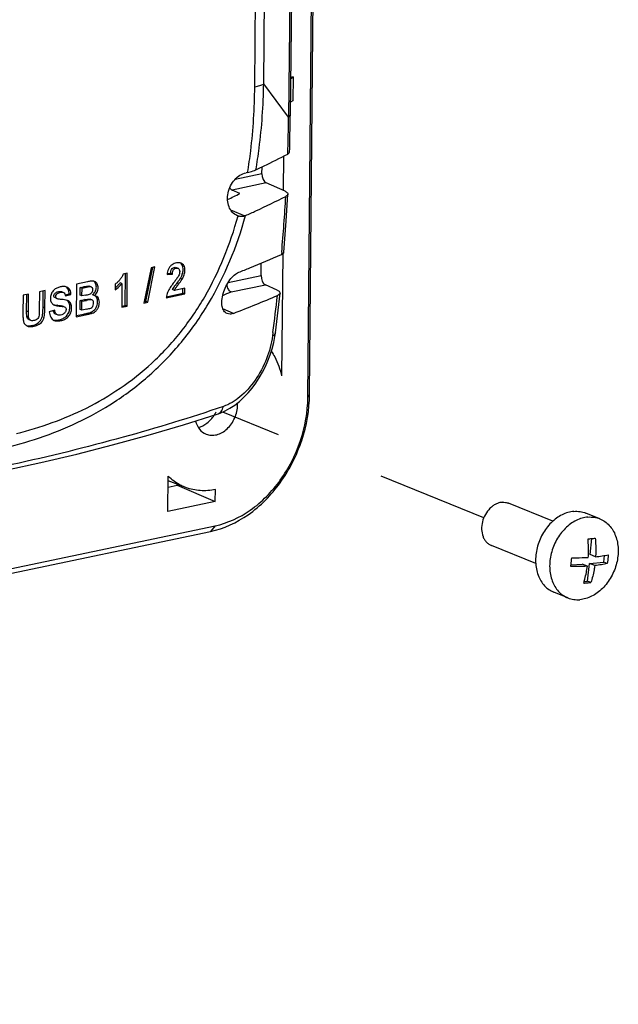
# Model space of a CAD drawing. Header units: millimetres. Extents: x -3986 to -2796, y 1863 to 2704.
# Tile 9 of 27: x -3334 to -3299, y 2190 to 2248. Entities that reach past the tile are written whole.
import ezdxf

# ---------------------------------------------------------------- set-up
doc = ezdxf.new("R2010")
doc.units = ezdxf.units.MM
doc.header["$LTSCALE"] = 65.395
doc.linetypes.add('DASHED', pattern=[0.2, 0.1, -0.1])
doc.layers.get('0').update_dxf_attribs({"linetype": 'CONTINUOUS'})
doc.layers.add('CASE-RN07W-SHAPE', color=7, linetype='CONTINUOUS')
doc.layers.add('ISO7045-M3X8-4_8-SHAPE', color=7, linetype='CONTINUOUS')

msp = doc.modelspace()

# ---------------------------------------------------------------- linework, layer by layer
at = {"color": 7, "linetype": 'DASHED'}
msp.add_line((-3306.876816, 2218.270711), (-3322.302933, 2224.520581), dxfattribs=at)
at = {"layer": 'CASE-RN07W-SHAPE', "color": 7, "linetype": 'Continuous'}
for p, q in [((-3317.168343, 2225.572256), (-3316.347329, 2316.743066)), ((-3317.271311, 2225.385794), (-3316.450297, 2316.556604)), ((-3318.001266, 2287.078503), (-3318.407681, 2241.947465)), ((-3317.90217, 2287.197827), (-3318.308585, 2242.066789)), ((-3320.406187, 2243.728584), (-3320.050313, 2283.247111)), ((-3319.87658, 2243.908098), (-3319.520706, 2283.426625)), ((-3318.407681, 2241.947465), (-3319.87658, 2243.908098)), ((-3318.289271, 2244.211606), (-3318.14022, 2244.31622)), ((-3318.14022, 2244.31622), (-3318.288609, 2244.285052)), ((-3318.14022, 2244.31622), (-3318.152827, 2242.916285)), ((-3318.152827, 2242.916285), (-3318.301793, 2242.821045)), ((-3318.704262, 2239.635778), (-3318.722488, 2237.611948)), ((-3320.828626, 2238.680387), (-3320.919906, 2238.661214)), ((-3319.980958, 2238.601036), (-3319.977312, 2239.005903)), ((-3319.727675, 2238.063051), (-3321.752086, 2237.637837)), ((-3319.980958, 2238.601036), (-3321.570129, 2238.267242)), ((-3318.619424, 2237.565695), (-3319.727675, 2238.063051)), ((-3321.286461, 2237.428876), (-3321.752086, 2237.637837)), ((-3321.842916, 2236.470748), (-3320.999022, 2236.105118)), ((-3321.395209, 2236.10378), (-3321.457682, 2236.127939)), ((-3318.813984, 2233.974041), (-3318.826053, 2233.831878)), ((-3318.813535, 2233.973774), (-3318.826053, 2233.831878)), ((-3318.756192, 2233.869144), (-3318.821195, 2226.650867)), ((-3326.53804, 2233.041102), (-3326.958806, 2230.955275)), ((-3326.836355, 2231.046952), (-3326.425191, 2233.064805)), ((-3326.729142, 2231.003515), (-3326.303938, 2233.090274)), ((-3326.303938, 2233.090274), (-3326.53804, 2233.041102)), ((-3325.049222, 2233.059511), (-3324.942009, 2233.016074)), ((-3320.035176, 2232.580322), (-3320.028542, 2233.316986)), ((-3327.938441, 2232.721924), (-3328.191405, 2232.66879)), ((-3328.063153, 2230.822211), (-3328.046249, 2232.699279)), ((-3327.95594, 2230.778774), (-3327.938441, 2232.721924)), ((-3325.587045, 2232.643989), (-3325.276721, 2232.672279)), ((-3325.580715, 2232.697777), (-3325.383934, 2232.715716)), ((-3325.276721, 2232.672279), (-3325.383934, 2232.715716)), ((-3324.699176, 2232.369328), (-3324.806389, 2232.412765)), ((-3321.987315, 2232.170289), (-3320.035176, 2232.580322)), ((-3332.801404, 2231.692586), (-3333.129813, 2231.623606)), ((-3332.91777, 2230.719566), (-3332.909212, 2231.669942)), ((-3332.810558, 2230.676129), (-3332.801404, 2231.692586)), ((-3330.938572, 2232.083861), (-3330.955999, 2230.148632)), ((-3330.288411, 2232.220423), (-3330.938572, 2232.083861)), ((-3330.724306, 2231.426675), (-3330.720276, 2231.87418)), ((-3330.720276, 2231.87418), (-3330.531663, 2231.913797)), ((-3330.613063, 2231.830743), (-3330.720276, 2231.87418)), ((-3330.617093, 2231.383238), (-3330.613063, 2231.830743)), ((-3330.613063, 2231.830743), (-3330.42445, 2231.87036)), ((-3330.42445, 2231.87036), (-3330.531663, 2231.913797)), ((-3330.143809, 2231.922719), (-3330.251022, 2231.966156)), ((-3330.065283, 2231.911401), (-3330.172496, 2231.954838)), ((-3328.657363, 2232.082098), (-3328.660394, 2231.745479)), ((-3328.255117, 2232.111248), (-3328.36233, 2232.154685)), ((-3328.255117, 2232.111248), (-3328.267706, 2230.713289)), ((-3325.159143, 2231.710109), (-3325.266356, 2231.753547)), ((-3324.540048, 2231.840146), (-3325.159143, 2231.710109)), ((-3324.905545, 2232.079595), (-3325.012758, 2232.123032)), ((-3324.650363, 2231.539044), (-3324.647856, 2231.817502)), ((-3324.543151, 2231.495607), (-3324.540048, 2231.840146)), ((-3321.805757, 2231.617238), (-3319.781893, 2232.042337)), ((-3319.080921, 2231.727758), (-3319.781893, 2232.042337)), ((-3334.098397, 2231.420162), (-3334.107693, 2230.387863)), ((-3333.769988, 2231.489142), (-3334.098397, 2231.420162)), ((-3333.88664, 2230.484439), (-3333.877796, 2231.466497)), ((-3333.779427, 2230.441002), (-3333.769988, 2231.489142)), ((-3333.129813, 2231.623606), (-3333.139454, 2230.553025)), ((-3332.082077, 2231.215399), (-3332.18929, 2231.258836)), ((-3331.82385, 2231.633352), (-3331.716637, 2231.589915)), ((-3331.613638, 2231.443505), (-3331.374736, 2231.506139)), ((-3331.596087, 2231.376561), (-3331.267523, 2231.462702)), ((-3331.267523, 2231.462702), (-3331.374736, 2231.506139)), ((-3330.731867, 2230.587107), (-3330.727207, 2231.104577)), ((-3330.727207, 2231.104577), (-3330.462039, 2231.160273)), ((-3330.619994, 2231.06114), (-3330.727207, 2231.104577)), ((-3330.617093, 2231.383238), (-3330.724306, 2231.426675)), ((-3330.619994, 2231.06114), (-3330.354826, 2231.116836)), ((-3330.401852, 2231.428448), (-3330.617093, 2231.383238)), ((-3330.354826, 2231.116836), (-3330.462039, 2231.160273)), ((-3330.032013, 2231.14099), (-3330.139226, 2231.184427)), ((-3329.892724, 2231.398359), (-3329.999936, 2231.441796)), ((-3325.635998, 2231.266062), (-3324.543151, 2231.495607)), ((-3325.627083, 2231.33389), (-3324.650363, 2231.539044)), ((-3324.543151, 2231.495607), (-3324.650363, 2231.539044)), ((-3319.182977, 2229.20767), (-3318.910954, 2231.552307)), ((-3332.810558, 2230.676129), (-3332.91777, 2230.719566)), ((-3332.230346, 2230.546341), (-3332.550212, 2230.442263)), ((-3331.969097, 2230.781722), (-3332.07631, 2230.825159)), ((-3331.759495, 2230.773773), (-3331.814122, 2230.795905)), ((-3330.624654, 2230.54367), (-3330.731867, 2230.587107)), ((-3330.624654, 2230.54367), (-3330.619994, 2231.06114)), ((-3330.320654, 2230.607523), (-3330.624654, 2230.54367)), ((-3328.267706, 2230.713289), (-3327.95594, 2230.778774)), ((-3328.267111, 2230.779371), (-3328.063153, 2230.822211)), ((-3327.95594, 2230.778774), (-3328.063153, 2230.822211)), ((-3326.958806, 2230.955275), (-3326.729142, 2231.003515)), ((-3326.944912, 2231.02415), (-3326.836355, 2231.046952)), ((-3326.729142, 2231.003515), (-3326.836355, 2231.046952)), ((-3321.664596, 2230.349283), (-3322.289801, 2230.620162)), ((-3333.779427, 2230.441002), (-3333.88664, 2230.484439)), ((-3333.770135, 2230.120147), (-3333.877348, 2230.163585)), ((-3333.634664, 2229.930627), (-3333.741877, 2229.974064)), ((-3332.064892, 2230.259962), (-3332.172105, 2230.303399)), ((-3330.955999, 2230.148632), (-3330.402364, 2230.264919)), ((-3330.955404, 2230.214713), (-3330.509576, 2230.308356)), ((-3330.402364, 2230.264919), (-3330.509576, 2230.308356)), ((-3330.006157, 2230.361315), (-3330.11337, 2230.404752)), ((-3333.448209, 2229.592221), (-3333.555422, 2229.635658)), ((-3319.332895, 2229.227122), (-3319.361209, 2229.013228)), ((-3317.271311, 2225.385794), (-3317.168343, 2225.572256)), ((-3322.638317, 2224.386334), (-3322.638092, 2224.386407)), ((-3325.546426, 2218.637408), (-3325.527561, 2220.732372)), ((-3325.533362, 2220.088172), (-3324.98912, 2220.202487)), ((-3324.475937, 2220.056473), (-3325.530098, 2220.450589)), ((-3324.98912, 2220.202487), (-3324.988708, 2220.248182)), ((-3324.98912, 2220.202487), (-3322.73822, 2219.227253)), ((-3322.73822, 2219.227253), (-3322.731781, 2219.94222)), ((-3322.73822, 2219.227253), (-3325.546426, 2218.637408)), ((-3455.763586, 2189.857878), (-3322.751106, 2217.796237)), ((-3322.751106, 2217.796237), (-3323.02302, 2217.463484)), ((-3456.0355, 2189.525125), (-3323.02302, 2217.463484))]:
    msp.add_line(p, q, dxfattribs=at)
for points in [[(-3318.350491, 2239.879457), (-3318.344081, 2240.106603), (-3318.308585, 2242.066789)], [(-3318.683726, 2233.962983), (-3318.546447, 2235.79481), (-3318.451425, 2237.396868)], [(-3322.638317, 2224.386334), (-3322.452228, 2224.45345), (-3322.162031, 2224.583938), (-3321.874356, 2224.744913), (-3321.592168, 2224.934608), (-3321.317985, 2225.150978), (-3321.054087, 2225.391645), (-3320.803257, 2225.653262), (-3320.566229, 2225.934101), (-3320.344326, 2226.231781), (-3320.138389, 2226.544452), (-3319.949326, 2226.870095), (-3319.778053, 2227.206661), (-3319.625414, 2227.552043), (-3319.492192, 2227.904176), (-3319.379144, 2228.260918), (-3319.286935, 2228.620335), (-3319.21622, 2228.98068), (-3319.182966, 2229.207763)], [(-3335.04292, 2221.10659), (-3333.041884, 2221.542961), (-3330.928048, 2222.039833), (-3328.814792, 2222.575273), (-3326.708453, 2223.149756), (-3324.615577, 2223.7637), (-3322.638092, 2224.386407)]]:
    msp.add_lwpolyline(points, dxfattribs=at)
for centre, radius, start, end in [((-3425.594494, 2243.443492), 107.197253, 358.03090805, 359.20036362), ((-3428.187927, 2243.554914), 109.793241, 354.99369923, 356.71491998), ((-3321.164332, 2236.783072), 0.717455, 251.22821479, 256.91646528), ((-3321.563619, 2237.488363), 1.494034, 292.20375888, 294.36043266), ((-3326.434397, 2233.372141), 1.889659, 329.48939977, 332.07348891), ((-3329.512385, 2233.012906), 1.433048, 306.54592508, 308.59807405), ((-3329.539764, 2233.046982), 1.47676, 308.60351143, 312.21462588), ((-3329.561179, 2233.070784), 1.508778, 312.20961181, 315.74130536), ((-3329.558708, 2233.068885), 1.505683, 315.72743301, 322.61514239), ((-3314.227504, 2223.750632), 13.653522, 142.34334345, 142.52096269), ((-3313.415752, 2223.124263), 14.678842, 142.19010354, 142.34347898), ((-3330.244494, 2231.740727), 0.266814, 308.39241726, 315.67342638), ((-3330.301786, 2231.846054), 0.504518, 306.74782549, 312.70260978), ((-3330.3282, 2231.875413), 0.544007, 312.64998515, 314.70827955), ((-3349.021774, 2297.358936), 71.152529, 292.05588954, 292.48877658), ((-3428.704095, 2243.595191), 110.310928, 352.51592365, 353.65653075), ((-3331.865552, 2229.963642), 0.80462, 78.62878432, 81.59649782), ((-3333.562472, 2230.109067), 0.192491, 242.27703341, 247.94558147), ((-3323.174044, 2224.958884), 1.75004, 359.47246397, 3.44413972), ((-3324.525351, 2225.419026), 2.030289, 329.26549935, 334.20836685)]:
    msp.add_arc(centre, radius, start, end, dxfattribs=at)
for centre, major_axis, ratio, start_param, end_param in [((-3319.719235, 2238.491118), (-0.089215, 0.441076), 0.557903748, 1.208190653, 2.761533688), ((-3321.743646, 2238.065904), (-0.089215, 0.441076), 0.557903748, -4.071020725, -3.52165162), ((-3354.818161, 2245.258759), (45.811847, 5.442234), 0.356911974, -0.815909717, -0.792963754), ((-3319.773453, 2232.470404), (-0.089215, 0.441076), 0.557903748, 1.208190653, 2.761533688), ((-3351.69365, 2241.088274), (48.643485, 5.778619), 0.356911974, -0.94853108, -0.878832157)]:
    msp.add_ellipse(centre, major_axis=major_axis, ratio=ratio, start_param=start_param, end_param=end_param, dxfattribs=at)
for points, knots in [([(-3320.406187, 2243.728584), (-3320.304608, 2243.74992), (-3320.123339, 2243.796451), (-3319.948905, 2243.867166), (-3319.87658, 2243.908098)], [0, 0, 0, 0, 0.555351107, 1, 1, 1, 1]), ([(-3320.340248, 2238.832687), (-3320.267389, 2239.255589), (-3320.0158, 2240.937051), (-3319.900658, 2242.637646), (-3319.87658, 2243.908098)], [0, 0, 0, 0, 0.252458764, 1, 1, 1, 1]), ([(-3320.828626, 2238.680387), (-3320.757999, 2239.101619), (-3320.517173, 2240.774427), (-3320.417567, 2242.466102), (-3320.406187, 2243.728584)], [0, 0, 0, 0, 0.252782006, 1, 1, 1, 1]), ([(-3318.30859, 2242.066789), (-3318.308688, 2242.056211), (-3318.321135, 2242.002793), (-3318.370574, 2241.968466), (-3318.407681, 2241.947465)], [0, 0, 0, 0, 0.198775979, 1, 1, 1, 1]), ([(-3318.46054, 2239.760155), (-3318.444329, 2239.768523), (-3318.397867, 2239.795057), (-3318.351581, 2239.842524), (-3318.350494, 2239.879457)], [0, 0, 0, 0, 0.330533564, 1, 1, 1, 1]), ([(-3320.340309, 2238.832657), (-3320.179374, 2238.908629), (-3319.548769, 2239.209573), (-3318.923294, 2239.521292), (-3318.46054, 2239.760155)], [0, 0, 0, 0, 0.254698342, 1, 1, 1, 1]), ([(-3321.457677, 2236.12795), (-3321.562956, 2236.173895), (-3321.761394, 2236.319613), (-3321.953647, 2236.64731), (-3322.033374, 2237.046186), (-3321.997332, 2237.475184), (-3321.849707, 2237.892796), (-3321.542451, 2238.357913), (-3321.176057, 2238.607411), (-3320.919906, 2238.661214)], [0, 0, 0, 0, 0.10724344, 0.221935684, 0.347096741, 0.481144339, 0.61935085, 0.755631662, 1, 1, 1, 1]), ([(-3320.828626, 2238.680387), (-3320.78129, 2238.690329), (-3320.615143, 2238.728847), (-3320.450922, 2238.78044), (-3320.340309, 2238.832657)], [0, 0, 0, 0, 0.283379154, 1, 1, 1, 1]), ([(-3318.619424, 2237.565695), (-3318.59402, 2237.554294), (-3318.524475, 2237.519823), (-3318.448642, 2237.450224), (-3318.451428, 2237.396868)], [0, 0, 0, 0, 0.342604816, 1, 1, 1, 1]), ([(-3320.947367, 2236.127345), (-3320.743517, 2236.219766), (-3319.946821, 2236.585858), (-3319.157653, 2236.968389), (-3318.575098, 2237.263317)], [0, 0, 0, 0, 0.255278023, 1, 1, 1, 1]), ([(-3318.451428, 2237.396868), (-3318.452063, 2237.384705), (-3318.470115, 2237.32286), (-3318.530261, 2237.286017), (-3318.575098, 2237.263317)], [0, 0, 0, 0, 0.195071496, 1, 1, 1, 1]), ([(-3335.447763, 2222.341893), (-3333.884808, 2222.698375), (-3331.542086, 2223.476166), (-3328.639304, 2225.089474), (-3326.551666, 2226.674456), (-3324.67026, 2228.625932), (-3322.534413, 2231.675128), (-3321.455763, 2234.315961), (-3320.947354, 2236.127352)], [0, 0, 0, 0, 0.228260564, 0.347777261, 0.47167464, 0.600061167, 0.732113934, 1, 1, 1, 1]), ([(-3334.486624, 2223.252469), (-3333.065184, 2223.606537), (-3330.937876, 2224.362476), (-3328.312665, 2225.893729), (-3326.42846, 2227.384402), (-3324.735878, 2229.20352), (-3322.820975, 2232.023002), (-3321.853547, 2234.445165), (-3321.395209, 2236.10378)], [0, 0, 0, 0, 0.227851, 0.347436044, 0.471539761, 0.600159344, 0.732344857, 1, 1, 1, 1]), ([(-3320.999022, 2236.105118), (-3321.023386, 2236.09516), (-3321.128983, 2236.061396), (-3321.244749, 2236.065267), (-3321.326743, 2236.084242)], [0, 0, 0, 0, 0.238238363, 1, 1, 1, 1]), ([(-3321.345413, 2232.780493), (-3321.129612, 2232.866134), (-3320.285219, 2233.205427), (-3319.44669, 2233.559357), (-3318.826051, 2233.831879)], [0, 0, 0, 0, 0.255132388, 1, 1, 1, 1]), ([(-3318.826051, 2233.831879), (-3318.789158, 2233.848078), (-3318.729575, 2233.877537), (-3318.685899, 2233.936858), (-3318.683727, 2233.962983)], [0, 0, 0, 0, 0.60583503, 1, 1, 1, 1]), ([(-3324.765493, 2233.318392), (-3324.847114, 2233.351457), (-3325.04362, 2233.348307), (-3325.268158, 2233.255769), (-3325.422984, 2233.115421), (-3325.541329, 2232.924944), (-3325.576143, 2232.755566), (-3325.587045, 2232.643989)], [0, 0, 0, 0, 0.216641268, 0.454767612, 0.585963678, 0.724211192, 1, 1, 1, 1]), ([(-3325.383934, 2232.715716), (-3325.377685, 2232.814989), (-3325.345929, 2233.015448), (-3325.124781, 2233.090059), (-3325.049318, 2233.05955)], [0, 0, 0, 0, 0.549959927, 1, 1, 1, 1]), ([(-3325.276721, 2232.672279), (-3325.270472, 2232.771551), (-3325.238717, 2232.972008), (-3325.017574, 2233.046621), (-3324.942109, 2233.016115)], [0, 0, 0, 0, 0.549958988, 1, 1, 1, 1]), ([(-3324.942109, 2233.016115), (-3324.909754, 2233.003035), (-3324.853543, 2232.941468), (-3324.837444, 2232.819911), (-3324.856713, 2232.691144), (-3324.889588, 2232.607573), (-3324.910011, 2232.567478)], [0, 0, 0, 0, 0.212542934, 0.4581597, 0.725960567, 1, 1, 1, 1]), ([(-3324.690149, 2233.192293), (-3324.697821, 2233.207121), (-3324.730763, 2233.262245), (-3324.778309, 2233.308793), (-3324.818494, 2233.334079)], [0, 0, 0, 0, 0.26016096, 1, 1, 1, 1]), ([(-3324.699176, 2232.369328), (-3324.649853, 2232.453234), (-3324.562244, 2232.627), (-3324.514051, 2232.905803), (-3324.562852, 2233.171015), (-3324.694995, 2233.289834), (-3324.765493, 2233.318392)], [0, 0, 0, 0, 0.273910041, 0.541687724, 0.785939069, 1, 1, 1, 1]), ([(-3324.764791, 2232.48714), (-3324.734945, 2232.543594), (-3324.669018, 2232.687599), (-3324.622068, 2232.92952), (-3324.650527, 2233.115722), (-3324.690149, 2233.192293)], [0, 0, 0, 0, 0.26197015, 0.646311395, 1, 1, 1, 1]), ([(-3329.874378, 2232.239005), (-3329.937375, 2232.264474), (-3330.083807, 2232.263086), (-3330.218578, 2232.235091), (-3330.288411, 2232.220423)], [0, 0, 0, 0, 0.48777364, 1, 1, 1, 1]), ([(-3329.945493, 2231.488788), (-3329.891076, 2231.542642), (-3329.803216, 2231.67372), (-3329.753462, 2231.89672), (-3329.788629, 2232.10959), (-3329.876158, 2232.219428), (-3329.927795, 2232.253936)], [0, 0, 0, 0, 0.267952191, 0.536632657, 0.78263562, 1, 1, 1, 1]), ([(-3329.892724, 2231.398359), (-3329.822536, 2231.450646), (-3329.707101, 2231.594752), (-3329.641303, 2231.851588), (-3329.689146, 2232.099221), (-3329.809024, 2232.212582), (-3329.874378, 2232.239005)], [0, 0, 0, 0, 0.266376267, 0.539173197, 0.785452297, 1, 1, 1, 1]), ([(-3328.191405, 2232.66879), (-3328.209871, 2232.60547), (-3328.261679, 2232.483751), (-3328.377282, 2232.326983), (-3328.508276, 2232.191418), (-3328.605288, 2232.113204), (-3328.657363, 2232.082098)], [0, 0, 0, 0, 0.259331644, 0.513969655, 0.761511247, 1, 1, 1, 1]), ([(-3324.910011, 2232.567478), (-3324.927615, 2232.533624), (-3324.969795, 2232.470072), (-3325.056239, 2232.345868), (-3325.125544, 2232.25619), (-3325.171375, 2232.196361)], [0, 0, 0, 0, 0.252009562, 0.502240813, 1, 1, 1, 1]), ([(-3322.045238, 2230.340366), (-3322.117874, 2230.372131), (-3322.255245, 2230.496673), (-3322.352768, 2230.780472), (-3322.362893, 2231.136426), (-3322.28464, 2231.539622), (-3322.125604, 2231.949019), (-3321.903479, 2232.318396), (-3321.645509, 2232.606516), (-3321.444383, 2232.741217), (-3321.345413, 2232.780493)], [0, 0, 0, 0, 0.081983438, 0.180423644, 0.302749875, 0.446694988, 0.602350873, 0.754788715, 0.889888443, 1, 1, 1, 1]), ([(-3331.516087, 2231.907372), (-3331.575023, 2231.931265), (-3331.707801, 2231.948565), (-3331.905399, 2231.919257), (-3332.106666, 2231.854317), (-3332.296109, 2231.727221), (-3332.435228, 2231.528644), (-3332.49621, 2231.293908), (-3332.474195, 2231.062844), (-3332.388707, 2230.939192), (-3332.337943, 2230.895298)], [0, 0, 0, 0, 0.109877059, 0.224321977, 0.344019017, 0.472594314, 0.611205, 0.75296356, 0.884051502, 1, 1, 1, 1]), ([(-3332.189267, 2231.258827), (-3332.215065, 2231.269276), (-3332.268291, 2231.306474), (-3332.286158, 2231.40869), (-3332.245987, 2231.506434), (-3332.144564, 2231.593715), (-3332.001097, 2231.645095), (-3331.876121, 2231.654487), (-3331.823957, 2231.633396)], [0, 0, 0, 0, 0.11284024, 0.242747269, 0.386081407, 0.523626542, 0.771888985, 1, 1, 1, 1]), ([(-3331.374736, 2231.506139), (-3331.376468, 2231.591698), (-3331.400165, 2231.755965), (-3331.510446, 2231.889298), (-3331.575475, 2231.927344)], [0, 0, 0, 0, 0.531801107, 1, 1, 1, 1]), ([(-3331.267523, 2231.462702), (-3331.269448, 2231.557756), (-3331.294312, 2231.701312), (-3331.404648, 2231.846873), (-3331.478103, 2231.891973), (-3331.516087, 2231.907372)], [0, 0, 0, 0, 0.530673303, 0.771228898, 1, 1, 1, 1]), ([(-3330.531663, 2231.913797), (-3330.484903, 2231.923619), (-3330.391697, 2231.942173), (-3330.298287, 2231.962614), (-3330.251022, 2231.966156)], [0, 0, 0, 0, 0.502007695, 1, 1, 1, 1]), ([(-3330.053623, 2231.554291), (-3330.028194, 2231.580369), (-3329.988623, 2231.644948), (-3329.975987, 2231.751337), (-3329.989436, 2231.852174), (-3330.038321, 2231.900439), (-3330.065125, 2231.911337)], [0, 0, 0, 0, 0.270209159, 0.538410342, 0.785344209, 1, 1, 1, 1]), ([(-3328.660394, 2231.745479), (-3328.622635, 2231.768161), (-3328.471056, 2231.870185), (-3328.339191, 2232.001156), (-3328.255117, 2232.111248)], [0, 0, 0, 0, 0.241264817, 1, 1, 1, 1]), ([(-3325.526152, 2231.658714), (-3325.569578, 2231.565669), (-3325.612794, 2231.434417), (-3325.632721, 2231.299497), (-3325.635998, 2231.266062)], [0, 0, 0, 0, 0.753475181, 1, 1, 1, 1]), ([(-3325.171375, 2232.196361), (-3325.236509, 2232.111609), (-3325.364975, 2231.939484), (-3325.480439, 2231.756662), (-3325.526152, 2231.658714)], [0, 0, 0, 0, 0.497208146, 1, 1, 1, 1]), ([(-3325.159143, 2231.710109), (-3325.128306, 2231.77869), (-3325.042914, 2231.903256), (-3324.951137, 2232.020838), (-3324.905545, 2232.079595)], [0, 0, 0, 0, 0.502756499, 1, 1, 1, 1]), ([(-3321.806183, 2231.617038), (-3321.875897, 2231.648324), (-3321.993357, 2231.794194), (-3322.042529, 2231.962207), (-3322.054096, 2232.05847)], [0, 0, 0, 0, 0.440752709, 1, 1, 1, 1]), ([(-3319.080921, 2231.727758), (-3319.054602, 2231.715947), (-3318.98326, 2231.680915), (-3318.905234, 2231.606699), (-3318.910955, 2231.552307)], [0, 0, 0, 0, 0.345319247, 1, 1, 1, 1]), ([(-3332.259432, 2229.932067), (-3332.19103, 2229.904376), (-3332.035185, 2229.887709), (-3331.805979, 2229.931326), (-3331.571709, 2230.019453), (-3331.365877, 2230.19688), (-3331.241829, 2230.451223), (-3331.214544, 2230.723418), (-3331.275642, 2230.977238), (-3331.4083, 2231.083364), (-3331.476672, 2231.111039)], [0, 0, 0, 0, 0.110910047, 0.227248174, 0.34977786, 0.482939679, 0.625043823, 0.763657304, 0.889139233, 1, 1, 1, 1]), ([(-3332.247447, 2229.945529), (-3332.179632, 2229.937493), (-3332.03825, 2229.947746), (-3331.829439, 2230.000811), (-3331.621003, 2230.102233), (-3331.449067, 2230.281647), (-3331.345949, 2230.516137), (-3331.324618, 2230.763553), (-3331.373845, 2230.99318), (-3331.482261, 2231.102227), (-3331.541711, 2231.13459)], [0, 0, 0, 0, 0.111947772, 0.228891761, 0.352561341, 0.486612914, 0.627223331, 0.763861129, 0.889037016, 1, 1, 1, 1]), ([(-3332.082049, 2231.215388), (-3332.107847, 2231.225836), (-3332.161073, 2231.26303), (-3332.178946, 2231.365242), (-3332.138782, 2231.462987), (-3332.037364, 2231.550271), (-3331.893899, 2231.601654), (-3331.768927, 2231.61105), (-3331.71676, 2231.589965)], [0, 0, 0, 0, 0.112839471, 0.242743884, 0.38607756, 0.523623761, 0.771887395, 1, 1, 1, 1]), ([(-3331.821618, 2231.172398), (-3331.86561, 2231.175524), (-3331.952774, 2231.185718), (-3332.041242, 2231.198862), (-3332.082049, 2231.215388)], [0, 0, 0, 0, 0.500430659, 1, 1, 1, 1]), ([(-3331.476672, 2231.111039), (-3331.530617, 2231.132875), (-3331.646768, 2231.155884), (-3331.762914, 2231.168226), (-3331.821618, 2231.172398)], [0, 0, 0, 0, 0.497198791, 1, 1, 1, 1]), ([(-3331.71676, 2231.589965), (-3331.680063, 2231.575132), (-3331.618377, 2231.50514), (-3331.602163, 2231.421118), (-3331.596087, 2231.376561)], [0, 0, 0, 0, 0.468138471, 1, 1, 1, 1]), ([(-3330.462039, 2231.160273), (-3330.407901, 2231.171644), (-3330.303496, 2231.189986), (-3330.188645, 2231.204381), (-3330.139401, 2231.184498)], [0, 0, 0, 0, 0.510200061, 1, 1, 1, 1]), ([(-3330.401852, 2231.428448), (-3330.362037, 2231.436811), (-3330.282161, 2231.453829), (-3330.202017, 2231.471536), (-3330.163253, 2231.485152)], [0, 0, 0, 0, 0.497539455, 1, 1, 1, 1]), ([(-3330.032175, 2231.141055), (-3330.081419, 2231.160944), (-3330.196277, 2231.14655), (-3330.300686, 2231.128208), (-3330.354826, 2231.116836)], [0, 0, 0, 0, 0.489797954, 1, 1, 1, 1]), ([(-3330.11337, 2230.404752), (-3330.06935, 2230.419751), (-3329.981683, 2230.461605), (-3329.867218, 2230.559171), (-3329.780985, 2230.690528), (-3329.702392, 2230.883845), (-3329.682187, 2231.094007), (-3329.740544, 2231.280236), (-3329.80086, 2231.350859), (-3329.835063, 2231.376342)], [0, 0, 0, 0, 0.118067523, 0.243894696, 0.376924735, 0.512646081, 0.772506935, 0.891712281, 1, 1, 1, 1]), ([(-3330.09532, 2230.666711), (-3330.050115, 2230.685948), (-3329.966849, 2230.754463), (-3329.926927, 2230.880454), (-3329.926914, 2230.981674), (-3329.941271, 2231.051879), (-3329.976848, 2231.109422), (-3330.01326, 2231.133416), (-3330.032175, 2231.141055)], [0, 0, 0, 0, 0.255527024, 0.526014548, 0.657432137, 0.780808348, 0.89389971, 1, 1, 1, 1]), ([(-3330.006157, 2230.361315), (-3329.958237, 2230.377643), (-3329.862735, 2230.424275), (-3329.741812, 2230.536046), (-3329.655119, 2230.683596), (-3329.599144, 2230.846794), (-3329.58158, 2231.014973), (-3329.606148, 2231.17288), (-3329.679171, 2231.305311), (-3329.760696, 2231.357702), (-3329.80247, 2231.374568)], [0, 0, 0, 0, 0.119759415, 0.247957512, 0.3836085, 0.520405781, 0.653459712, 0.779694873, 0.893428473, 1, 1, 1, 1]), ([(-3318.910955, 2231.552307), (-3318.912391, 2231.538659), (-3318.92656, 2231.500378), (-3318.982702, 2231.448553), (-3319.036646, 2231.420825), (-3319.068554, 2231.407116)], [0, 0, 0, 0, 0.185057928, 0.531687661, 1, 1, 1, 1]), ([(-3333.139454, 2230.553025), (-3333.139834, 2230.510768), (-3333.142282, 2230.425978), (-3333.145645, 2230.298066), (-3333.161748, 2230.168293), (-3333.220639, 2230.050696), (-3333.316161, 2229.967996), (-3333.454674, 2229.9163), (-3333.570667, 2229.904664), (-3333.63475, 2229.930661)], [0, 0, 0, 0, 0.13206721, 0.264959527, 0.400418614, 0.537204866, 0.665934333, 0.783875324, 1, 1, 1, 1]), ([(-3333.555422, 2229.635658), (-3333.452074, 2229.657365), (-3333.234702, 2229.730136), (-3333.030864, 2229.951558), (-3332.950531, 2230.180294), (-3332.922574, 2230.420897), (-3332.918842, 2230.600533), (-3332.91777, 2230.719566)], [0, 0, 0, 0, 0.227226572, 0.480712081, 0.613450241, 0.743866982, 1, 1, 1, 1]), ([(-3333.448209, 2229.592221), (-3333.344861, 2229.613928), (-3333.127489, 2229.686699), (-3332.923651, 2229.908121), (-3332.843318, 2230.136857), (-3332.815361, 2230.37746), (-3332.811629, 2230.557096), (-3332.810558, 2230.676129)], [0, 0, 0, 0, 0.227226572, 0.480712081, 0.613450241, 0.743866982, 1, 1, 1, 1]), ([(-3332.257356, 2230.368861), (-3332.265152, 2230.379004), (-3332.294742, 2230.424353), (-3332.312924, 2230.4762), (-3332.323042, 2230.516121)], [0, 0, 0, 0, 0.237017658, 1, 1, 1, 1]), ([(-3332.0648, 2230.259925), (-3332.088907, 2230.269679), (-3332.135433, 2230.299979), (-3332.199816, 2230.397448), (-3332.221486, 2230.485794), (-3332.230346, 2230.546341)], [0, 0, 0, 0, 0.226341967, 0.467435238, 1, 1, 1, 1]), ([(-3331.650075, 2230.735977), (-3331.627475, 2230.726829), (-3331.58169, 2230.697607), (-3331.551778, 2230.616393), (-3331.559991, 2230.525272), (-3331.595452, 2230.436526), (-3331.651068, 2230.359991), (-3331.743556, 2230.288481), (-3331.825213, 2230.261197), (-3331.87865, 2230.249973)], [0, 0, 0, 0, 0.106092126, 0.22330932, 0.355823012, 0.496985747, 0.634647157, 0.762399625, 1, 1, 1, 1]), ([(-3330.320654, 2230.607523), (-3330.282957, 2230.615441), (-3330.207196, 2230.631705), (-3330.130966, 2230.650384), (-3330.09532, 2230.666711)], [0, 0, 0, 0, 0.49557476, 1, 1, 1, 1]), ([(-3334.107693, 2230.387863), (-3334.108418, 2230.307328), (-3334.104735, 2230.147948), (-3334.095794, 2229.915662), (-3334.013324, 2229.706812), (-3333.897154, 2229.618959), (-3333.836406, 2229.594317)], [0, 0, 0, 0, 0.271003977, 0.536922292, 0.779409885, 1, 1, 1, 1]), ([(-3333.877348, 2230.163585), (-3333.885828, 2230.216029), (-3333.887167, 2230.323676), (-3333.887125, 2230.430522), (-3333.88664, 2230.484439)], [0, 0, 0, 0, 0.496292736, 1, 1, 1, 1]), ([(-3333.741953, 2229.974094), (-3333.777082, 2229.988344), (-3333.841413, 2230.044226), (-3333.870072, 2230.121995), (-3333.877348, 2230.163585)], [0, 0, 0, 0, 0.473089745, 1, 1, 1, 1]), ([(-3333.770135, 2230.120147), (-3333.778615, 2230.172592), (-3333.779955, 2230.280239), (-3333.779913, 2230.387085), (-3333.779427, 2230.441002)], [0, 0, 0, 0, 0.496292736, 1, 1, 1, 1]), ([(-3333.718186, 2229.996384), (-3333.724706, 2230.005075), (-3333.74925, 2230.042859), (-3333.764257, 2230.086548), (-3333.770135, 2230.120147)], [0, 0, 0, 0, 0.241584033, 1, 1, 1, 1]), ([(-3332.550212, 2230.442263), (-3332.540275, 2230.334243), (-3332.507592, 2230.173691), (-3332.387045, 2230.003044), (-3332.303014, 2229.949711), (-3332.259432, 2229.932067)], [0, 0, 0, 0, 0.528750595, 0.770812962, 1, 1, 1, 1]), ([(-3330.509576, 2230.308356), (-3330.443459, 2230.322798), (-3330.310826, 2230.352121), (-3330.178043, 2230.382875), (-3330.11337, 2230.404752)], [0, 0, 0, 0, 0.497803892, 1, 1, 1, 1]), ([(-3330.402364, 2230.264919), (-3330.336247, 2230.279361), (-3330.203613, 2230.308684), (-3330.07083, 2230.339438), (-3330.006157, 2230.361315)], [0, 0, 0, 0, 0.497803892, 1, 1, 1, 1]), ([(-3321.664596, 2230.349283), (-3321.728897, 2230.324426), (-3321.857498, 2230.293222), (-3321.989815, 2230.316128), (-3322.045238, 2230.340366)], [0, 0, 0, 0, 0.532632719, 1, 1, 1, 1]), ([(-3333.836406, 2229.594317), (-3333.806963, 2229.582373), (-3333.678545, 2229.550443), (-3333.54505, 2229.57188), (-3333.448209, 2229.592221)], [0, 0, 0, 0, 0.243047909, 1, 1, 1, 1]), ([(-3319.361209, 2229.013228), (-3319.422337, 2228.554954), (-3319.671175, 2227.63603), (-3320.326813, 2226.399721), (-3321.193582, 2225.415031), (-3321.907364, 2224.967667), (-3322.262375, 2224.847361)], [0, 0, 0, 0, 0.262319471, 0.534240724, 0.787321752, 1, 1, 1, 1]), ([(-3319.182992, 2229.207672), (-3319.187972, 2229.1683), (-3319.235589, 2229.083218), (-3319.315131, 2229.035152), (-3319.361209, 2229.013228)], [0, 0, 0, 0, 0.437483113, 1, 1, 1, 1]), ([(-3319.425608, 2228.10855), (-3319.354238, 2228.003033), (-3319.081872, 2227.550087), (-3318.904865, 2227.042516), (-3318.821195, 2226.650867)], [0, 0, 0, 0, 0.241321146, 1, 1, 1, 1]), ([(-3323.02302, 2217.463484), (-3322.229612, 2217.630134), (-3320.639343, 2218.377434), (-3318.768819, 2220.298207), (-3317.505875, 2222.784176), (-3317.176655, 2224.649177), (-3317.168343, 2225.572256)], [0, 0, 0, 0, 0.227690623, 0.478011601, 0.740743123, 1, 1, 1, 1]), ([(-3322.751106, 2217.796237), (-3322.008501, 2217.952216), (-3320.520058, 2218.651665), (-3318.769307, 2220.449449), (-3317.587231, 2222.776238), (-3317.279091, 2224.521821), (-3317.271311, 2225.385794)], [0, 0, 0, 0, 0.227690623, 0.478011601, 0.740743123, 1, 1, 1, 1]), ([(-3322.262375, 2224.847361), (-3324.218981, 2224.184389), (-3328.353194, 2222.924989), (-3332.549706, 2221.893631), (-3334.750777, 2221.411581)], [0, 0, 0, 0, 0.478309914, 1, 1, 1, 1]), ([(-3323.280725, 2223.217379), (-3323.185082, 2223.178595), (-3322.974671, 2223.132586), (-3322.646264, 2223.168654), (-3322.323969, 2223.302976), (-3321.92163, 2223.604317), (-3321.545512, 2224.153118), (-3321.426447, 2224.679705), (-3321.424079, 2224.942771)], [0, 0, 0, 0, 0.106138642, 0.216754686, 0.334775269, 0.460912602, 0.729452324, 1, 1, 1, 1]), ([(-3322.638091, 2224.386406), (-3322.546652, 2224.416211), (-3322.370688, 2224.545477), (-3322.287298, 2224.741411), (-3322.262375, 2224.847361)], [0, 0, 0, 0, 0.46910253, 1, 1, 1, 1]), ([(-3323.743095, 2223.613384), (-3323.558487, 2223.657674), (-3323.192284, 2223.847572), (-3322.924046, 2224.153801), (-3322.811816, 2224.330102)], [0, 0, 0, 0, 0.475998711, 1, 1, 1, 1]), ([(-3323.904045, 2223.987291), (-3323.859641, 2223.815727), (-3323.713727, 2223.496147), (-3323.431162, 2223.278381), (-3323.280725, 2223.217379)], [0, 0, 0, 0, 0.521915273, 1, 1, 1, 1]), ([(-3324.4759, 2220.05646), (-3324.573212, 2220.09284), (-3324.957266, 2220.26011), (-3325.303493, 2220.511565), (-3325.527561, 2220.732372)], [0, 0, 0, 0, 0.248260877, 1, 1, 1, 1]), ([(-3322.731781, 2219.94222), (-3323.024952, 2219.880641), (-3323.619721, 2219.832044), (-3324.205217, 2219.955267), (-3324.4759, 2220.05646)], [0, 0, 0, 0, 0.508995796, 1, 1, 1, 1])]:
    msp.add_open_spline(points, degree=3, knots=knots, dxfattribs=at)
for points in [[(-3325.012758, 2232.123032), (-3324.94007, 2232.21671), (-3324.866424, 2232.310514), (-3324.806389, 2232.412765)], [(-3324.905545, 2232.079595), (-3324.832857, 2232.173273), (-3324.759211, 2232.267077), (-3324.699176, 2232.369328)], [(-3330.230494, 2231.909383), (-3330.295394, 2231.897678), (-3330.359911, 2231.883916), (-3330.42445, 2231.87036)], [(-3330.251022, 2231.966156), (-3330.224588, 2231.967885), (-3330.196911, 2231.964757), (-3330.17237, 2231.954787)], [(-3330.143809, 2231.922719), (-3330.172962, 2231.920534), (-3330.201723, 2231.914572), (-3330.230494, 2231.909383)], [(-3330.065125, 2231.911337), (-3330.089675, 2231.921318), (-3330.117365, 2231.924449), (-3330.143809, 2231.922719)], [(-3325.266356, 2231.753547), (-3325.247404, 2231.795694), (-3325.224163, 2231.836), (-3325.198604, 2231.874501)], [(-3325.198604, 2231.874501), (-3325.156437, 2231.93802), (-3325.109002, 2231.997902), (-3325.062612, 2232.058406)], [(-3330.163253, 2231.485152), (-3330.13293, 2231.49578), (-3330.10396, 2231.511632), (-3330.078791, 2231.531605)], [(-3329.80247, 2231.374568), (-3329.83132, 2231.386215), (-3329.861898, 2231.394146), (-3329.892724, 2231.398359)], [(-3332.337943, 2230.895298), (-3332.307786, 2230.869238), (-3332.271457, 2230.850263), (-3332.234515, 2230.8353)], [(-3332.282734, 2230.858599), (-3332.251394, 2230.849683), (-3332.219359, 2230.843102), (-3332.187175, 2230.838013)], [(-3332.234515, 2230.8353), (-3332.15086, 2230.801416), (-3332.059029, 2230.789379), (-3331.969097, 2230.781722)], [(-3332.187175, 2230.838013), (-3332.150429, 2230.832204), (-3332.113378, 2230.828315), (-3332.07631, 2230.825159)], [(-3332.07631, 2230.825159), (-3331.988695, 2230.817622), (-3331.90031, 2230.813364), (-3331.814122, 2230.795905)], [(-3331.969097, 2230.781722), (-3331.909457, 2230.776592), (-3331.849771, 2230.771791), (-3331.790286, 2230.765098)], [(-3331.814122, 2230.795905), (-3331.79486, 2230.791794), (-3331.775633, 2230.786831), (-3331.757373, 2230.779449)], [(-3331.790286, 2230.765098), (-3331.776149, 2230.763508), (-3331.762032, 2230.761722), (-3331.747962, 2230.759624)], [(-3331.706909, 2230.752468), (-3331.687617, 2230.74835), (-3331.66836, 2230.743378), (-3331.650075, 2230.735977)], [(-3333.652018, 2229.938673), (-3333.677918, 2229.952301), (-3333.700624, 2229.972972), (-3333.718186, 2229.996384)], [(-3332.310859, 2229.957248), (-3332.290033, 2229.951926), (-3332.268793, 2229.948059), (-3332.247447, 2229.945529)], [(-3332.172019, 2230.303364), (-3332.205259, 2230.316815), (-3332.235504, 2230.34043), (-3332.257356, 2230.368861)], [(-3331.87865, 2230.249973), (-3331.939462, 2230.2372), (-3332.007198, 2230.236617), (-3332.0648, 2230.259925)], [(-3333.883616, 2229.619199), (-3333.860136, 2229.61404), (-3333.836141, 2229.610996), (-3333.812145, 2229.609537)], [(-3333.812145, 2229.609537), (-3333.726287, 2229.604315), (-3333.639601, 2229.617977), (-3333.555422, 2229.635658)]]:
    msp.add_open_spline(points, degree=3, dxfattribs=at)
at = {"layer": 'ISO7045-M3X8-4_8-SHAPE', "color": 7, "linetype": 'Continuous'}
for p, q in [((-3302.793973, 2218.073144), (-3305.411343, 2219.133568)), ((-3300.012629, 2218.208664), (-3300.844316, 2218.545621)), ((-3303.806849, 2215.570329), (-3306.425195, 2216.631148)), ((-3300.58465, 2216.098042), (-3300.491845, 2217.043771)), ((-3300.26785, 2215.969691), (-3300.58465, 2216.098042)), ((-3299.774528, 2215.645218), (-3299.735337, 2216.044593)), ((-3301.717457, 2215.487233), (-3301.066676, 2215.54015)), ((-3300.749875, 2215.411798), (-3301.066676, 2215.54015)), ((-3300.738579, 2214.529434), (-3300.63596, 2215.575173)), ((-3300.63596, 2215.575173), (-3299.774528, 2215.645218)), ((-3300.319159, 2215.446821), (-3300.63596, 2215.575173)), ((-3299.576581, 2215.56502), (-3299.774528, 2215.645218)), ((-3300.941276, 2214.512952), (-3300.738579, 2214.529434)), ((-3300.540632, 2214.449236), (-3300.738579, 2214.529434)), ((-3301.905152, 2213.537481), (-3302.73684, 2213.874438))]:
    msp.add_line(p, q, dxfattribs=at)
for centre, radius, start, end in [((-3301.323115, 2227.280415), 10.269887, 273.39577918, 274.62855169), ((-3301.22098, 2225.995031), 8.980454, 274.64082128, 275.98834089), ((-3301.564564, 2224.450811), 10.054114, 273.38255028, 274.64178059), ((-3301.457815, 2223.16877), 8.76764, 274.62446655, 276.00469561)]:
    msp.add_arc(centre, radius, start, end, dxfattribs=at)
for points, knots in [([(-3305.789995, 2219.189531), (-3305.853398, 2219.184376), (-3305.982305, 2219.159989), (-3306.169012, 2219.085875), (-3306.347836, 2218.97597), (-3306.571725, 2218.783774), (-3306.80174, 2218.475039), (-3306.972163, 2218.044219), (-3307.023613, 2217.594062), (-3306.958664, 2217.234367), (-3306.841442, 2216.988874), (-3306.727132, 2216.834789), (-3306.587915, 2216.712063), (-3306.480666, 2216.653624), (-3306.425195, 2216.631148)], [0, 0, 0, 0, 0.05668037, 0.115978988, 0.178074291, 0.242821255, 0.37800386, 0.516326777, 0.651113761, 0.776904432, 0.835864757, 0.892257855, 0.946670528, 1, 1, 1, 1]), ([(-3305.789995, 2219.189531), (-3305.725253, 2219.194796), (-3305.595579, 2219.191307), (-3305.470207, 2219.157419), (-3305.411343, 2219.133568)], [0, 0, 0, 0, 0.505620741, 1, 1, 1, 1]), ([(-3301.551133, 2218.650087), (-3301.669488, 2218.640463), (-3301.910109, 2218.594949), (-3302.258619, 2218.456592), (-3302.59242, 2218.251457), (-3303.010338, 2217.892693), (-3303.439704, 2217.31641), (-3303.757835, 2216.512228), (-3303.853893, 2215.671948), (-3303.732672, 2215.000521), (-3303.513876, 2214.542263), (-3303.30051, 2214.254634), (-3303.040656, 2214.025532), (-3302.840462, 2213.916437), (-3302.73692, 2213.874476)], [0, 0, 0, 0, 0.056682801, 0.115977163, 0.178073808, 0.242819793, 0.378001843, 0.516324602, 0.651111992, 0.776903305, 0.835863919, 0.892257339, 0.946669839, 1, 1, 1, 1]), ([(-3300.719446, 2218.31313), (-3300.837802, 2218.303506), (-3301.078428, 2218.257991), (-3301.426943, 2218.119629), (-3301.760749, 2217.914489), (-3302.178671, 2217.555714), (-3302.608038, 2216.979415), (-3302.926163, 2216.175216), (-3303.022205, 2215.334923), (-3302.900964, 2214.663492), (-3302.682149, 2214.205238), (-3302.468767, 2213.917617), (-3302.208899, 2213.688525), (-3302.008696, 2213.579441), (-3301.90515, 2213.537486)], [0, 0, 0, 0, 0.056682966, 0.115977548, 0.178074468, 0.242820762, 0.378003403, 0.516326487, 0.651113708, 0.776904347, 0.835864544, 0.892257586, 0.946669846, 1, 1, 1, 1]), ([(-3301.551133, 2218.650087), (-3301.430262, 2218.659915), (-3301.188172, 2218.653404), (-3300.954121, 2218.590115), (-3300.844236, 2218.545583)], [0, 0, 0, 0, 0.505639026, 1, 1, 1, 1]), ([(-3300.719446, 2218.31313), (-3300.598589, 2218.322957), (-3300.356529, 2218.31645), (-3300.122505, 2218.25318), (-3300.012631, 2218.20866)], [0, 0, 0, 0, 0.505638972, 1, 1, 1, 1]), ([(-3300.012631, 2218.20866), (-3299.909085, 2218.166704), (-3299.708883, 2218.05762), (-3299.449014, 2217.828529), (-3299.235632, 2217.540907), (-3299.016817, 2217.082653), (-3298.895576, 2216.411223), (-3298.991618, 2215.570929), (-3299.309743, 2214.76673), (-3299.73911, 2214.190431), (-3300.157032, 2213.831657), (-3300.490838, 2213.626516), (-3300.839353, 2213.488154), (-3301.079979, 2213.44264), (-3301.198335, 2213.433016)], [0, 0, 0, 0, 0.053330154, 0.107742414, 0.164135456, 0.223095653, 0.348886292, 0.483673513, 0.621996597, 0.757179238, 0.821925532, 0.884022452, 0.943317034, 1, 1, 1, 1]), ([(-3300.698566, 2215.934668), (-3300.693126, 2216.025049), (-3300.678164, 2216.389639), (-3300.690553, 2216.755318), (-3300.7148, 2217.02856)], [0, 0, 0, 0, 0.248162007, 1, 1, 1, 1]), ([(-3300.284084, 2217.063583), (-3300.275976, 2216.972211), (-3300.250407, 2216.608225), (-3300.251441, 2216.242325), (-3300.26785, 2215.969691)], [0, 0, 0, 0, 0.25141492, 1, 1, 1, 1]), ([(-3300.26785, 2215.969691), (-3300.135488, 2215.983485), (-3299.88662, 2216.015125), (-3299.639931, 2216.061403), (-3299.525272, 2216.08789)], [0, 0, 0, 0, 0.530707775, 1, 1, 1, 1]), ([(-3299.525272, 2216.08789), (-3299.527849, 2216.043799), (-3299.53977, 2215.869049), (-3299.558537, 2215.694759), (-3299.576581, 2215.56502)], [0, 0, 0, 0, 0.252155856, 1, 1, 1, 1]), ([(-3301.730161, 2215.389906), (-3301.724183, 2215.432885), (-3301.701836, 2215.606613), (-3301.686539, 2215.78124), (-3301.678851, 2215.912775)], [0, 0, 0, 0, 0.247742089, 1, 1, 1, 1]), ([(-3300.749875, 2215.411798), (-3300.827656, 2215.407102), (-3301.154147, 2215.390796), (-3301.481215, 2215.38708), (-3301.730161, 2215.389906)], [0, 0, 0, 0, 0.238379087, 1, 1, 1, 1]), ([(-3301.678851, 2215.912775), (-3301.593606, 2215.911808), (-3301.266729, 2215.910702), (-3300.939757, 2215.920105), (-3300.698566, 2215.934668)], [0, 0, 0, 0, 0.260800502, 1, 1, 1, 1]), ([(-3300.971348, 2214.414213), (-3300.946333, 2214.493161), (-3300.85096, 2214.820479), (-3300.784958, 2215.156151), (-3300.749875, 2215.411798)], [0, 0, 0, 0, 0.242963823, 1, 1, 1, 1]), ([(-3300.319159, 2215.446821), (-3300.331059, 2215.360112), (-3300.384063, 2215.023401), (-3300.464114, 2214.690732), (-3300.540632, 2214.449236)], [0, 0, 0, 0, 0.256775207, 1, 1, 1, 1]), ([(-3299.576581, 2215.56502), (-3299.69124, 2215.538533), (-3299.937929, 2215.492256), (-3300.186797, 2215.460616), (-3300.319159, 2215.446821)], [0, 0, 0, 0, 0.46929116, 1, 1, 1, 1]), ([(-3301.90515, 2213.537486), (-3301.795276, 2213.492966), (-3301.561252, 2213.429695), (-3301.319192, 2213.423188), (-3301.198335, 2213.433016)], [0, 0, 0, 0, 0.494361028, 1, 1, 1, 1])]:
    msp.add_open_spline(points, degree=3, knots=knots, dxfattribs=at)

doc.saveas('drawing.dxf')
